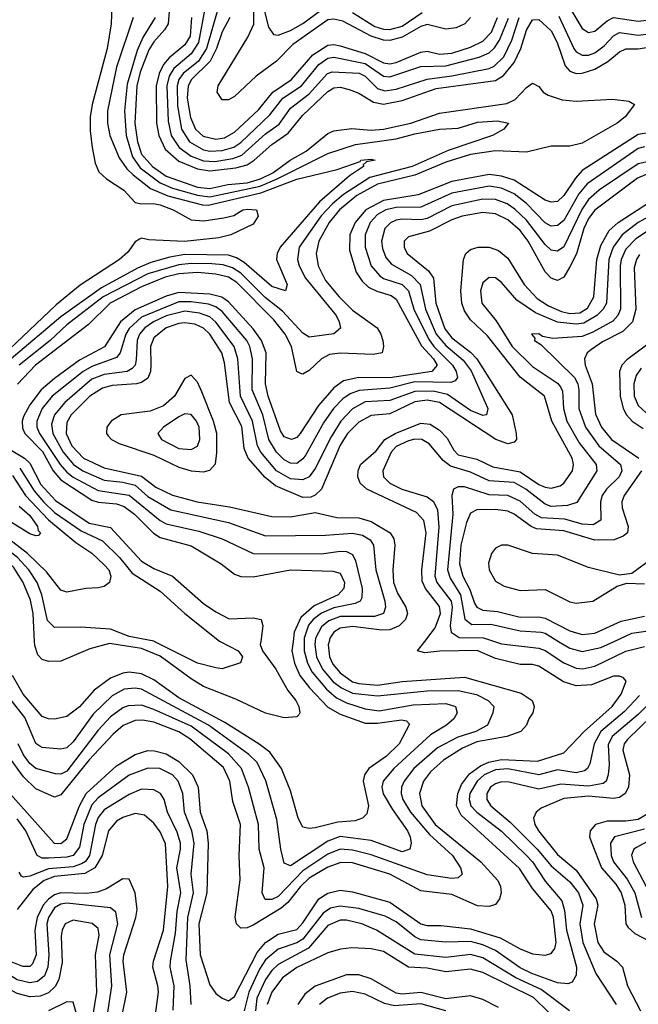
# Model space of a CAD drawing. Header units: inches. Extents: x 990535 to 1117859, y 769386 to 892122.
# Tile 141 of 256: x 1030218 to 1032210, y 848831 to 852003. Entities that reach past the tile are written whole.
import ezdxf

# ---------------------------------------------------------------- set-up
doc = ezdxf.new("R2010")
doc.units = ezdxf.units.IN
doc.header["$MEASUREMENT"] = 0
doc.layers.add('B0834', color=7, linetype='Continuous')
doc.layers.add('B0835', color=7, linetype='Continuous')

msp = doc.modelspace()

# ---------------------------------------------------------------- linework, layer by layer
at = {"layer": 'B0834', "color": 5}
for points, elevation in [([(1030170, 849528.3), (1030329.3, 849350), (1030350, 849349), (1030370, 849363.9), (1030410.9, 849470), (1030431.5, 849510), (1030530, 849598.7), (1030590, 849635.9), (1030630, 849648.6), (1030652.3, 849647.7), (1030690, 849637.5), (1030730, 849613.1), (1030774.2, 849570), (1030793, 849530), (1030798.7, 849450), (1030820.9, 849390), (1030825.2, 849350), (1030820.8, 849190), (1030794.5, 849090), (1030799.2, 848990), (1030830, 848893.6), (1030850, 848865.8), (1030870, 848849.9), (1030890, 848841.8), (1030910, 848855.3), (1030982.6, 848997.4), (1031010, 849029.9), (1031050, 849056.3), (1031110, 849071.8), (1031130, 849093.3), (1031181.5, 849170), (1031210, 849188.7), (1031250, 849198.8), (1031290, 849193), (1031410, 849160.2), (1031510, 849090), (1031530, 849084.7), (1031575.5, 849084.5), (1031670, 849073.6), (1031765.1, 849045.1), (1031830, 849009.5), (1031870, 848993.3), (1031910, 848988.8), (1031930, 848994.8), (1031941, 849010), (1031946.1, 849030), (1031936.7, 849110), (1031930, 849132.2), (1031870, 849203.7), (1031827.9, 849267.9), (1031639.8, 849439.8), (1031625.1, 849470), (1031628.9, 849510), (1031641.1, 849538.9), (1031667, 849573), (1031701.5, 849598.5), (1031729.1, 849610.9), (1031770, 849618.9), (1031886, 849614), (1031970, 849640.6), (1032035.5, 849710), (1032126.3, 849790), (1032155.5, 849830), (1032171.3, 849871.3), (1032162.9, 849882.9), (1032150, 849888.4), (1032130, 849888.3), (1032059.6, 849860.4), (1032010, 849856.4), (1031969.2, 849869.2), (1031890, 849919.8), (1031870, 849925.3), (1031830, 849925.9), (1031750, 849945.1), (1031690.9, 849970.9), (1031571.4, 849968.6), (1031522.9, 849962.9), (1031499, 849970), (1031522.2, 850000)], 2420), ([(1031214.1, 850000), (1031211.2, 849988.8), (1031215.8, 849950), (1031226.9, 849926.9), (1031250, 849898.5), (1031289.9, 849870.1), (1031310, 849863.9), (1031370, 849859.2), (1031450, 849870.6), (1031650, 849885), (1031833.4, 849833.4), (1031868.4, 849810), (1031874.7, 849790), (1031870.7, 849770), (1031857.3, 849750), (1031850.6, 849730), (1031832.3, 849710), (1031786.6, 849693.4), (1031690, 849676.2), (1031644, 849656), (1031583, 849617), (1031540.8, 849579.2), (1031518.1, 849550), (1031505.3, 849510), (1031512.6, 849470), (1031555.9, 849410), (1031703.3, 849290), (1031757.8, 849230), (1031766.3, 849210), (1031768.4, 849190), (1031762.7, 849170), (1031750, 849151.9), (1031730, 849145.3), (1031692.1, 849147.9), (1031610, 849184.2), (1031510, 849196.4), (1031410, 849249.7), (1031290, 849286.5), (1031252.2, 849287.8), (1031210, 849272.5), (1031150, 849236.6), (1031121.8, 849210), (1031081.6, 849158.4), (1031059.8, 849140.2), (1030970, 849085.3), (1030950, 849076.6), (1030930, 849075.9), (1030916.3, 849090), (1030911.4, 849111.4), (1030928.1, 849231.9), (1030924.9, 849310), (1030928.5, 849410), (1030904.1, 849484.1), (1030894.8, 849550), (1030873.7, 849593.7), (1030765.7, 849685.6), (1030730, 849708.7), (1030650, 849739.5), (1030613.8, 849746.2), (1030590, 849745.3), (1030551.1, 849728.9), (1030518.8, 849701.2), (1030441.6, 849618.4), (1030350, 849505.8), (1030330, 849497.7), (1030270, 849524.4), (1030230, 849563.6), (1030181.7, 849630)], 2380), ([(1031134.1, 850000), (1031133.6, 849970), (1031144.6, 849930), (1031160.3, 849900.3), (1031206, 849846), (1031238.6, 849818.6), (1031270, 849802.1), (1031330, 849782.3), (1031375.8, 849775.8), (1031484.6, 849795.4), (1031590, 849799.5), (1031621.7, 849790), (1031626.4, 849770), (1031615.7, 849750), (1031592.3, 849730), (1031541.1, 849698.9), (1031422.6, 849590), (1031388.5, 849550), (1031383.9, 849530), (1031388.8, 849508.8), (1031418.4, 849458.4), (1031467.2, 849390), (1031475.9, 849370), (1031478.6, 849350), (1031474.6, 849330), (1031450, 849321.4), (1031350, 849358.4), (1031250, 849371.4), (1031210, 849356.4), (1031090, 849277.1), (1031070, 849285.8), (1031059.4, 849330), (1031046.5, 849426.5), (1031010.2, 849550.2), (1030982.3, 849610), (1030956, 849636), (1030825.6, 849730), (1030610, 849845.8), (1030590, 849849.7), (1030554, 849846), (1030515.8, 849824.2), (1030454.4, 849765.6), (1030390, 849675.9), (1030370, 849657.3), (1030350, 849652.8), (1030290, 849658.2), (1030282.7, 849662.7), (1030270, 849671.1), (1030234.3, 849754.3), (1030190.3, 849810.3)], 2340), ([(1031098.2, 850000), (1031094.1, 849970), (1031102.5, 849930), (1031120.4, 849890), (1031150.8, 849850), (1031210, 849787.5), (1031250, 849765.6), (1031330, 849736.7), (1031370, 849736.2), (1031447.1, 849747.1), (1031463.9, 849743.9), (1031473, 849733), (1031440.1, 849670), (1031399.2, 849630), (1031342.8, 849590), (1031328.4, 849570), (1031323.8, 849550), (1031341.5, 849470), (1031335.6, 849444.4), (1031321.7, 849430), (1031298.1, 849421.9), (1031242.9, 849417.1), (1031170, 849399.1), (1031150, 849396.9), (1031130, 849401.5), (1031114.7, 849430), (1031090, 849518), (1031061, 849590), (1031023.2, 849643.2), (1030989.1, 849669.1), (1030878.1, 849738.1), (1030730, 849817.9), (1030650, 849876.6), (1030610, 849895.5), (1030570, 849900.4), (1030550, 849897.8), (1030510, 849881.9), (1030457.2, 849842.8), (1030410, 849788.6), (1030370, 849757.5), (1030330, 849749.4), (1030310, 849750.3), (1030290, 849758.2), (1030229.4, 849829.4), (1030194.1, 849890)], 2320), ([(1031169.4, 850000), (1031168.1, 849990), (1031173.7, 849950), (1031192.7, 849910), (1031227.6, 849870), (1031253.9, 849850), (1031290, 849833.5), (1031370, 849824.1), (1031530, 849840.9), (1031630, 849841.5), (1031688.7, 849828.7), (1031726.8, 849810), (1031744.7, 849790), (1031742.2, 849770), (1031724.1, 849730), (1031687.1, 849710), (1031628.5, 849691.5), (1031563.3, 849656.7), (1031487.8, 849590), (1031456.4, 849550), (1031448, 849530), (1031446.3, 849510), (1031451.4, 849490), (1031476.2, 849450), (1031538, 849378), (1031612.2, 849310), (1031638, 849270), (1031642.9, 849250), (1031630, 849238.6), (1031610, 849236.2), (1031530, 849247.6), (1031350, 849312), (1031290, 849327.3), (1031250, 849330.4), (1031210, 849314.2), (1031130, 849260.3), (1031050, 849177.5), (1031030, 849167.9), (1031008, 849168), (1030998.9, 849190), (1031005.2, 849270), (1030988.9, 849330), (1030987.2, 849410), (1030954.9, 849530), (1030932.6, 849590), (1030890, 849637.5), (1030770, 849726.5), (1030650, 849780.9), (1030610, 849794.3), (1030567.2, 849792.8), (1030550, 849786.2), (1030510, 849756.4), (1030470, 849714.2), (1030370, 849581.9), (1030350, 849571.8), (1030333, 849573), (1030270, 849589.9), (1030250, 849606.4), (1030230, 849634.3), (1030213, 849670)], 2360), ([(1030994.1, 850000), (1030992.7, 849990), (1031000, 849970), (1031042.5, 849910), (1031081.3, 849841.3), (1031106.9, 849810), (1031116.4, 849790), (1031119.8, 849770), (1031116.7, 849763.3), (1031110, 849756.4), (1031070, 849754), (1031010, 849769.2), (1030914.2, 849814.2), (1030810, 849854.9), (1030770, 849879), (1030670, 849952.2), (1030610, 849976.8), (1030507.2, 849992.8), (1030443.6, 849976.4), (1030350, 849936.7), (1030310, 849935.1), (1030290, 849941.6), (1030276.6, 849956.6), (1030266.2, 849986.2), (1030265.5, 850000)], 2280), ([(1030863.2, 850000), (1030921.3, 849970), (1030935.6, 849950), (1030928.7, 849931.3), (1030870, 849911.8), (1030850, 849914.7), (1030790, 849929.5), (1030651.1, 850000)], 2260), ([(1031746.7, 850000), (1031770, 849992.3), (1031890, 849977.7), (1031910, 849970.1), (1031970, 849930.4), (1032010, 849913.5), (1032031.9, 849911.9), (1032070, 849920.2), (1032170, 849968.6), (1032230, 849983.7)], 2440), ([(1031953.7, 850000), (1031990, 849978.2), (1032030, 849967.8), (1032090, 849980.3), (1032132.4, 850000)], 2460), ([(1032333.6, 849886.4), (1032210, 849764), (1032126.2, 849693.8), (1032113.6, 849666.4), (1032116.8, 849603.2), (1032113.7, 849570), (1032106.6, 849550), (1032097.5, 849542.5), (1032050, 849533.6), (1031960.5, 849539.5), (1031890, 849524.1), (1031794.1, 849545.9), (1031770, 849547), (1031750, 849540.8), (1031734.5, 849530), (1031721.9, 849510), (1031721.9, 849490), (1031735.4, 849470), (1031797.7, 849417.7), (1031884.7, 849330), (1031930, 849276.7), (1031990, 849225.3), (1032017.5, 849190), (1032031.6, 849150), (1032022.2, 849090), (1032032.1, 849030), (1032073.3, 848930), (1032138.9, 848830)], 2460), ([(1032370, 849873.2), (1032175.9, 849684.1), (1032165.2, 849670), (1032160.4, 849650), (1032182.1, 849570), (1032178.6, 849530), (1032168, 849510), (1032150, 849497.4), (1032130, 849493.7), (1032050, 849500.8), (1031970, 849493.7), (1031897, 849463), (1031881, 849450), (1031873.1, 849430), (1031876.7, 849410), (1031888.4, 849390), (1031950, 849313.1), (1032010, 849262.6), (1032075.1, 849170), (1032079.6, 849150), (1032068, 849090), (1032080, 849030), (1032099.7, 848999.7), (1032141.4, 848970), (1032159.2, 848950), (1032175.5, 848890), (1032217.5, 848810)], 2480), ([(1032214, 849826), (1032165.8, 849774.2), (1032089.3, 849710), (1032068.5, 849670), (1032054.4, 849605.6), (1032046.9, 849590), (1032037.5, 849582.5), (1032010, 849576.2), (1031950, 849585.7), (1031890, 849570.2), (1031790, 849588.8), (1031750, 849586.4), (1031714.1, 849570), (1031691.1, 849550), (1031667.6, 849510), (1031665.4, 849490), (1031671.1, 849470), (1031689.8, 849449.8), (1031770, 849388.6), (1031850.1, 849310), (1031869.5, 849289.5), (1031910, 849227.3), (1031963.8, 849163.8), (1031972.6, 849132.6), (1031978.9, 849070), (1032011.2, 848950), (1032010, 848924.5), (1031997.8, 848902.2), (1031983.7, 848896.3), (1031950, 848899.4), (1031867.5, 848930), (1031830, 848948.1), (1031750, 849004), (1031710, 849022.7), (1031670, 849033.3), (1031590, 849030.5), (1031510, 849038.2), (1031490, 849048.4), (1031430, 849096), (1031394.8, 849114.8), (1031310, 849139.1), (1031250, 849147.3), (1031219.3, 849140.7), (1031195.4, 849124.6), (1031130, 849040.1), (1031110, 849028.4), (1031050, 849008), (1031010, 848974.3), (1030990, 848943.4), (1030955.4, 848870), (1030941.3, 848810)], 2440), ([(1030769.9, 848830), (1030766.6, 848890), (1030754.4, 848974.4), (1030759.1, 849110), (1030777.3, 849190), (1030769.7, 849250), (1030779.8, 849350), (1030772.1, 849390), (1030748.6, 849450), (1030743, 849510), (1030728.1, 849550), (1030709.9, 849570), (1030669.4, 849590.6), (1030630, 849591.1), (1030570, 849569.3), (1030470, 849495.7), (1030450, 849473.5), (1030423.9, 849410), (1030410, 849336.5), (1030390, 849310.5), (1030370, 849304.5), (1030310, 849301.4), (1030290, 849301.9), (1030273.6, 849310), (1030237.9, 849390), (1030210, 849428.7)], 2440), ([(1030712.2, 848812.2), (1030715.7, 848890), (1030702.7, 848950), (1030703, 848970), (1030720, 849060), (1030725.3, 849130), (1030736.7, 849190), (1030724.1, 849270), (1030736.2, 849330), (1030735.8, 849350), (1030725.4, 849385.4), (1030693.7, 849450), (1030682.6, 849490), (1030671.4, 849510), (1030650, 849522), (1030610, 849523.3), (1030570, 849506.4), (1030490, 849457.3), (1030470, 849432), (1030461.8, 849410), (1030442.6, 849310), (1030429.2, 849290.8), (1030417, 849283), (1030390, 849274), (1030310, 849267.3), (1030250, 849243.8), (1030230, 849240.7), (1030224, 849244), (1030216.1, 849256.1)], 2460), ([(1032284.6, 849470), (1032210, 849426.3), (1032170, 849420.6), (1032110, 849420.6), (1032072.3, 849410), (1032055.2, 849390), (1032053.5, 849370), (1032060.4, 849350), (1032092, 849270), (1032137.6, 849217.6), (1032155.3, 849190), (1032166.9, 849150), (1032170.3, 849090.3), (1032177.6, 849077.6), (1032199.1, 849059.1), (1032254.8, 849030)], 2520), ([(1030654.3, 848790), (1030664.4, 848870), (1030663.2, 848890), (1030647.1, 848950), (1030648.3, 848970), (1030680.8, 849070), (1030695.2, 849210), (1030687.2, 849347.2), (1030670, 849386), (1030650, 849414.2), (1030619.5, 849439.5), (1030590, 849445.2), (1030550, 849432.9), (1030530, 849421.1), (1030504.3, 849390), (1030483.7, 849310), (1030460.1, 849270), (1030427.6, 849252.4), (1030330, 849242.6), (1030296.1, 849230), (1030259.8, 849200.2), (1030210, 849135.6)], 2480), ([(1032230, 849394.6), (1032133.6, 849370), (1032121.2, 849350), (1032123, 849310), (1032130.6, 849290), (1032174.1, 849234.1), (1032199.5, 849190), (1032220.8, 849110)], 2540), ([(1032320.6, 849399.4), (1032204.1, 849335.9), (1032195.5, 849330), (1032188.7, 849311.3), (1032193.6, 849290), (1032235.6, 849210)], 2560), ([(1030546.2, 848790), (1030562.5, 848870), (1030551.3, 848970), (1030553.7, 848990), (1030592.2, 849110), (1030596, 849136), (1030589.9, 849189.9), (1030570, 849233.5), (1030550, 849234.5), (1030497.7, 849202.3), (1030468.6, 849191.4), (1030432.1, 849187.9), (1030350, 849190.1), (1030330, 849183.4), (1030310, 849169.7), (1030293.6, 849150), (1030274.2, 849110), (1030267, 849070), (1030270.7, 848990), (1030259, 848961), (1030250, 848952), (1030228, 848952), (1030190, 848967.9)], 2520), ([(1030499.8, 848790), (1030514.7, 848890), (1030508, 848990), (1030533.6, 849090), (1030527, 849127), (1030510, 849141.5), (1030370, 849157), (1030350, 849153.8), (1030330, 849141), (1030310, 849110), (1030305.2, 849090), (1030311.2, 848990), (1030308.3, 848950), (1030297.3, 848922.7), (1030275.5, 848904.5), (1030250, 848899.4), (1030210, 848909.1), (1030144, 848950), (1030107.5, 848987.5), (1030035.7, 849095.7), (1030000, 849136.9)], 2540), ([(1030453.6, 848790), (1030465.7, 848870), (1030461.5, 848990), (1030473.2, 849053.2), (1030470, 849074.5), (1030451.5, 849091.5), (1030390, 849101.5), (1030363.9, 849090), (1030354.4, 849070), (1030351.4, 849050), (1030354.6, 848965.4), (1030344.2, 848910), (1030331.6, 848888.4), (1030310, 848867.6), (1030283.3, 848856.7), (1030250, 848854.3), (1030210, 848865.9), (1030167.9, 848887.9), (1030131.2, 848911.2), (1030098.8, 848938.8), (1030071, 848970), (1030033.3, 849030), (1030000, 849069.6)], 2560), ([(1031989.1, 848810), (1031897.9, 848877.9), (1031816.2, 848916.2), (1031710, 848980.4), (1031670, 848991.3), (1031590, 848981.8), (1031490, 848992.4), (1031366.8, 849070), (1031319.8, 849090), (1031270, 849101.8), (1031250, 849101.7), (1031210, 849084.9), (1031148.3, 849011.7), (1031050, 848958.4), (1031030, 848939.3), (1031010, 848910.3), (1030981.8, 848850), (1030977.1, 848810)], 2460), ([(1031923.2, 848803.2), (1031872.5, 848852.5), (1031710, 848932.6), (1031670, 848944.2), (1031590, 848935.7), (1031530, 848946.7), (1031470.4, 848950.4), (1031390, 849000.3), (1031350, 849009.1), (1031287.1, 849012.9), (1031251.3, 849008.7), (1031210, 848996.7), (1031110, 848949.5), (1031064.5, 848915.5), (1031030, 848870), (1031014.6, 848830)], 2480), ([(1031760.3, 848820.3), (1031710, 848846.5), (1031670, 848857.8), (1031590, 848848.2), (1031510, 848868.7), (1031450, 848863.1), (1031430, 848866.9), (1031350, 848913), (1031310, 848925.7), (1031270, 848925.5), (1031170, 848888.6), (1031136.4, 848863.6), (1031113.9, 848830)], 2520), ([(1031590, 848809.4), (1031510, 848832.3), (1031425.4, 848825.4), (1031393.1, 848833.1), (1031330, 848862.8), (1031290, 848872.3), (1031250, 848866.4), (1031209, 848850), (1031183.9, 848830)], 2540), ([(1030414.3, 848750), (1030390, 848837.6), (1030370, 848838.4), (1030310, 848809.7)], 2580)]:
    msp.add_lwpolyline(points, dxfattribs=dict(at, elevation=elevation))
at = {"layer": 'B0835', "color": 5}
for points, elevation in [([(1030834.4, 852150), (1030794.1, 851930), (1030770, 851893.2), (1030713.8, 851846.2), (1030699.2, 851820.8), (1030691.7, 851790), (1030695.8, 851675.8), (1030705.5, 851630), (1030731, 851591), (1030770, 851563.5), (1030810, 851548.7), (1030846.3, 851546.3), (1030904.6, 851555.4), (1030933.7, 851566.3), (1031010, 851635.2), (1031053, 851667), (1031090, 851717.6), (1031150, 851764), (1031209, 851830), (1031224.4, 851835.6), (1031311.2, 851831.2), (1031330, 851821.3), (1031370, 851781.6), (1031393.6, 851773.6), (1031430, 851779.1), (1031530, 851811.9), (1031610, 851821.9), (1031730, 851846), (1031746.5, 851853.5), (1031776.7, 851883.3), (1031803.3, 851936.7), (1031826.1, 852010)], 2340), ([(1030991.3, 852090), (1031019.4, 851979.4), (1031035.4, 851955.4), (1031050, 851952.9), (1031090, 851967.9), (1031130, 851990.8), (1031187.1, 852032.9)], 2440), ([(1030702.5, 852070), (1030695.5, 851990), (1030684.6, 851970), (1030650, 851932.3), (1030633.5, 851906.5), (1030605.7, 851834.3), (1030594.9, 851790), (1030588.7, 851670), (1030596.8, 851610), (1030610, 851570.1), (1030645.2, 851530), (1030690, 851498.5), (1030790, 851463.7), (1030830, 851459.6), (1030888.3, 851471.7), (1030950, 851477.1), (1030993.8, 851490), (1031032.8, 851510), (1031089.2, 851550.8), (1031140.9, 851579.1), (1031210, 851636.5), (1031230, 851645.4), (1031287.3, 851652.7), (1031350, 851647.5), (1031390, 851650.8), (1031477.7, 851670), (1031570, 851701.8), (1031786.6, 851733.4), (1031813.7, 851746.3), (1031850, 851784.2), (1031870, 851798.1), (1031890, 851787.5), (1031904.2, 851770), (1031920, 851760), (1031965.3, 851745.3), (1032010, 851740.4), (1032127, 851747), (1032180.3, 851740.3), (1032198.4, 851730), (1032167.8, 851690), (1032142, 851670), (1032030, 851605.8), (1031990, 851595.8), (1031930, 851595.2), (1031850, 851575.8), (1031750, 851580.3), (1031670, 851568.4), (1031590, 851543.9), (1031490, 851502), (1031370, 851473.1), (1031303.2, 851436.8), (1031247.7, 851390), (1031215, 851350), (1031181.5, 851290), (1031172.3, 851250), (1031178.9, 851210), (1031203, 851163), (1031246.3, 851110), (1031290, 851067.3), (1031369, 851010), (1031381.5, 850990), (1031387.3, 850970), (1031390.1, 850950), (1031385.4, 850930), (1031356, 850924), (1031250, 850928.9), (1031215.6, 850924.4), (1031190, 850910), (1031150, 850873.1), (1031130, 850861.5), (1031123.1, 850863.1), (1031109.9, 850869.9), (1031092.9, 850950), (1031072.4, 850990), (1031036, 851036), (1030916.8, 851156.8), (1030890, 851173.4), (1030850, 851183.2), (1030790, 851188.1), (1030730, 851184.3), (1030686.8, 851173.2), (1030610, 851142.5), (1030509, 851090), (1030439.5, 851020.5), (1030268.8, 850890), (1030210.9, 850829.1)], 2280), ([(1030514.5, 852050), (1030512.8, 851990), (1030499.8, 851910), (1030451, 851730), (1030444.8, 851690), (1030444.8, 851644.8), (1030451.4, 851591.4), (1030461.2, 851541.2), (1030473, 851513), (1030497.2, 851490), (1030553.6, 851453.6), (1030590, 851414.5), (1030610, 851409.4), (1030649, 851411), (1030670, 851406.5), (1030712.5, 851390), (1030770, 851358.5), (1030810, 851355.5), (1030875.4, 851364.6), (1030907.4, 851372.6), (1030937, 851390), (1030952.3, 851392.3), (1030980.5, 851390), (1030986.4, 851370), (1030970, 851344.2), (1030897.3, 851310), (1030859.7, 851300.3), (1030748.6, 851288.6), (1030633.7, 851293.7), (1030610, 851299.1), (1030604.1, 851295.9), (1030590, 851286.9), (1030566, 851254), (1030538.7, 851230), (1030412, 851148), (1030335.4, 851084.6), (1030119.7, 850880.3)], 2220), ([(1030853.9, 852030), (1030819.4, 851910), (1030793.4, 851870), (1030743.9, 851830), (1030730.8, 851810), (1030725.4, 851790), (1030725.9, 851725.9), (1030739.1, 851650), (1030764.5, 851610), (1030810, 851583.5), (1030830, 851579.5), (1030870, 851581.2), (1030907.1, 851592.9), (1030930, 851607.7), (1031023.9, 851696.1), (1031064.9, 851750), (1031125.9, 851790), (1031181.5, 851858.5), (1031210, 851879.5), (1031230, 851882.4), (1031330, 851861.8), (1031390, 851820.7), (1031410, 851818.7), (1031510, 851852.2), (1031590, 851854.3), (1031697.4, 851882.6), (1031730, 851896.3), (1031747.3, 851912.7), (1031762.8, 851937.2), (1031792.2, 852007.8)], 2360), ([(1031670.2, 852010), (1031651.7, 851990), (1031623.2, 851976.8), (1031590, 851972.4), (1031530, 851988), (1031510, 851981.3), (1031450, 851946.5), (1031410, 851935.7), (1031390, 851937), (1031350, 851950.4), (1031258.6, 851998.6), (1031230, 852004.7), (1031210, 852002.5), (1031097.2, 851922.8), (1031044.9, 851870), (1030979.3, 851820.7), (1030910, 851755.9), (1030890, 851745.3), (1030870, 851745.4), (1030853.4, 851770), (1030856.6, 851790), (1030952.9, 851947.1), (1030971.5, 851988.6), (1030971.9, 852030)], 2420), ([(1031290, 852026.1), (1031361.7, 851981.7), (1031390, 851972.5), (1031410, 851971.5), (1031450, 851982.7), (1031513.7, 852026.3)], 2440), ([(1031990, 852041), (1032030, 851974.7), (1032050, 851962.3), (1032070, 851965.8), (1032110, 851999.5), (1032130, 852010), (1032210, 851997.9), (1032310, 852010.3)], 2360), ([(1030583.2, 852010), (1030529.2, 851850), (1030500.4, 851710), (1030500.8, 851670), (1030508.2, 851630), (1030538.5, 851558.5), (1030563.1, 851523.1), (1030583.2, 851503.2), (1030639.3, 851459.3), (1030695.4, 851435.4), (1030806.2, 851406.2), (1030825.3, 851405.3), (1030994.9, 851445.1), (1031110, 851489.4), (1031239.8, 851520.2), (1031314.3, 851545.7), (1031316.2, 851550), (1031350, 851553.3), (1031362.4, 851550), (1031335.3, 851544.7), (1031324.4, 851535.6), (1031325.4, 851530), (1031280.3, 851499.7), (1031183.5, 851416.5), (1031056.8, 851270), (1031047.5, 851250), (1031045.3, 851230), (1031079.3, 851150), (1031073.7, 851130), (1031030, 851143.4), (1030940.5, 851220.5), (1030915.6, 851235.6), (1030890, 851244.1), (1030750, 851246.5), (1030701.7, 851238.3), (1030639.7, 851220.3), (1030597.6, 851202.4), (1030481.1, 851138.9), (1030350, 851045.8), (1030189.8, 850910)], 2240), ([(1030654.3, 852010), (1030614.6, 851945.4), (1030596.2, 851903.8), (1030564.4, 851795.6), (1030555.8, 851710), (1030561.1, 851630), (1030580.9, 851560.9), (1030606, 851526), (1030670, 851477.6), (1030710, 851460.7), (1030790, 851437.3), (1030830, 851432.8), (1030992.8, 851467.2), (1031047.1, 851490), (1031210, 851572.3), (1031299.2, 851600.8), (1031430, 851619), (1031490, 851635.9), (1031569.7, 851650), (1031630, 851653.9), (1031692.5, 851672.5), (1031756.9, 851676.9), (1031792.4, 851670), (1031777.6, 851650), (1031740.2, 851630), (1031597.9, 851582.1), (1031481.7, 851530), (1031345.8, 851494.2), (1031260.6, 851439.4), (1031224.9, 851410), (1031188.8, 851371.2), (1031118.4, 851270), (1031112.3, 851230), (1031117.5, 851210), (1031137.9, 851170), (1031237.3, 851050), (1031247.2, 851030), (1031250.6, 851009.4), (1031230, 850990.6), (1031150, 850980.5), (1031130, 850992.6), (1031064.4, 851064.4), (1031007.9, 851107.9), (1030930, 851186.4), (1030903.4, 851203.4), (1030873.2, 851213.2), (1030836.7, 851216.7), (1030770, 851218.1), (1030730, 851213.8), (1030630, 851184.3), (1030486.7, 851110), (1030370, 851020), (1030315.5, 850970), (1030215.9, 850890)], 2260), ([(1030771.3, 852010), (1030766.8, 851950), (1030750, 851922.2), (1030699.3, 851880.7), (1030681, 851859), (1030666.5, 851830), (1030657.4, 851790), (1030658.9, 851670), (1030665.4, 851630), (1030685.8, 851585.8), (1030730, 851547.6), (1030790, 851522.3), (1030830, 851515.8), (1030914.3, 851525.7), (1030950, 851535.5), (1030973.1, 851550), (1031030, 851601.3), (1031082.4, 851637.6), (1031130, 851695.6), (1031210, 851771.6), (1031230, 851784), (1031250, 851786), (1031278.7, 851778.7), (1031310, 851765.9), (1031357.2, 851737.2), (1031390, 851730.7), (1031450, 851743), (1031558.7, 851781.3), (1031750, 851806.8), (1031776.4, 851823.6), (1031810, 851865.7), (1031832, 851910), (1031850.2, 851969.8), (1031870, 852002.4), (1031890, 852004.3), (1031930, 851967.7), (1031948.8, 851930), (1031975, 851855), (1031990, 851837.8), (1032010, 851829.8), (1032030, 851830.6), (1032070, 851843.4), (1032111.8, 851868.2), (1032150, 851900.1), (1032170, 851909.5), (1032210, 851909.6), (1032270, 851919.2)], 2320), ([(1030894.7, 852010), (1030870, 851963.9), (1030851.3, 851910), (1030831.7, 851870), (1030771, 851810), (1030760.8, 851790), (1030757.1, 851750), (1030767.9, 851687.9), (1030784.5, 851650), (1030808.2, 851628.2), (1030850, 851617.7), (1030877, 851623), (1030910, 851640.4), (1030987, 851713), (1031033, 851770), (1031093.7, 851810), (1031161.9, 851890), (1031210, 851921.1), (1031230, 851923.4), (1031250, 851919.3), (1031330, 851894.4), (1031390, 851864.3), (1031410, 851861.2), (1031430, 851864.7), (1031510, 851898), (1031530, 851901.8), (1031570, 851892.4), (1031610, 851895.3), (1031670, 851914.5), (1031710, 851933.6), (1031737.2, 851962.8), (1031756.9, 852010)], 2380), ([(1031954.5, 852014.5), (1032002.9, 851910), (1032010, 851899.4), (1032030, 851888.5), (1032050, 851888.6), (1032070, 851896.8), (1032100.7, 851919.3), (1032130, 851951.4), (1032150, 851961.8), (1032210, 851953.7), (1032270, 851961.2)], 2340), ([(1032250, 851639.6), (1032210, 851633.4), (1032030, 851516.8), (1032007.6, 851492.4), (1031970, 851436.3), (1031950, 851417.6), (1031930, 851414.7), (1031910, 851421.7), (1031810, 851486), (1031770, 851498.8), (1031730, 851504.5), (1031610, 851481.5), (1031501.6, 851438.4), (1031390, 851420.3), (1031333.2, 851390), (1031298.8, 851350), (1031281.4, 851310), (1031280, 851260), (1031301.7, 851190), (1031320.9, 851160.9), (1031341.7, 851141.7), (1031368.3, 851128.3), (1031414.5, 851114.5), (1031430, 851102.9), (1031512.2, 850952.2), (1031551, 850910), (1031562.6, 850890), (1031544.9, 850870), (1031410, 850849), (1031310, 850850), (1031260.3, 850839.7), (1031230, 850816.5), (1031180.4, 850759.6), (1031121.3, 850670), (1031110, 850657.3), (1031093.4, 850650), (1031070, 850659.1), (1031058.3, 850678.3), (1031017.9, 850790), (1031010, 850830), (1031012, 850930), (1030996.8, 850970), (1030970, 851007.2), (1030890, 851094.5), (1030868.7, 851108.7), (1030830, 851119.1), (1030730, 851124.6), (1030690, 851112), (1030590, 851068.1), (1030542.1, 851030), (1030490.5, 850949.5), (1030410, 850905.9), (1030330, 850846.6), (1030287.1, 850810), (1030250, 850762.7), (1030230, 850724.9), (1030225.5, 850710), (1030226.8, 850686.8), (1030234.1, 850670), (1030291.7, 850611.7), (1030325.5, 850550), (1030350, 850520.4), (1030450, 850455.2), (1030470, 850448.7), (1030530, 850443.2), (1030554.2, 850434.2), (1030587.8, 850410), (1030648.6, 850348.5), (1030670, 850334.2), (1030770, 850308.2), (1030866.4, 850250), (1030910, 850217.1), (1030930, 850208.8), (1030970, 850207.7), (1031090, 850230.1), (1031226, 850226), (1031250, 850219.3), (1031263.7, 850190), (1031261.7, 850170), (1031243.5, 850150), (1031165.8, 850114.2), (1031123.5, 850076.5), (1031102.3, 850030), (1031098.2, 850000)], 2320), ([(1032230, 851593.5), (1032210, 851587.9), (1032045.3, 851474.7), (1032018.3, 851441.7), (1031970, 851355.7), (1031950, 851339.9), (1031930, 851338.3), (1031910, 851348.6), (1031850.5, 851410.5), (1031810, 851442.4), (1031770, 851460), (1031730, 851466.4), (1031610, 851443.8), (1031510, 851399.6), (1031430, 851398.2), (1031397.3, 851390), (1031370, 851375), (1031346.7, 851350), (1031330.9, 851310), (1031330.8, 851270), (1031349.8, 851210), (1031377.6, 851177.6), (1031390, 851169.5), (1031450, 851150.3), (1031469.8, 851130), (1031487.1, 851070), (1031534.5, 850974.5), (1031552.2, 850950), (1031612, 850890), (1031624, 850870), (1031627.8, 850850), (1031620.2, 850839.8), (1031606, 850834), (1031490, 850835.9), (1031410, 850816.4), (1031311.1, 850808.9), (1031282.1, 850797.9), (1031258.9, 850781.1), (1031229, 850750), (1031196.3, 850703.7), (1031138.9, 850601.1), (1031130, 850588.3), (1031110, 850573.6), (1031090, 850573.7), (1031070, 850584.9), (1031044.8, 850610), (1031020.4, 850650), (1031000.9, 850730), (1030966.5, 850810), (1030967.8, 850910), (1030959.5, 850950), (1030949.7, 850970), (1030870, 851063), (1030850, 851077.6), (1030826.1, 851086.1), (1030770, 851094.4), (1030730, 851094.4), (1030610, 851044.2), (1030570, 851007.8), (1030559.4, 850990), (1030541.8, 850930), (1030530, 850914.7), (1030450, 850886), (1030421.9, 850870), (1030322.3, 850790), (1030289.6, 850750), (1030273.2, 850710), (1030273.3, 850690), (1030281.6, 850670), (1030347.9, 850570), (1030370, 850544.8), (1030390, 850529.1), (1030470, 850486.6), (1030570, 850470.9), (1030670, 850389.2), (1030690, 850378.5), (1030794.8, 850354.8), (1030870, 850330.4), (1030970, 850282.9), (1031190, 850282.6), (1031250.4, 850290.4), (1031270, 850289.3), (1031290, 850279.6), (1031299.2, 850259.2), (1031320.7, 850170), (1031319.5, 850140.5), (1031314.6, 850130), (1031298.4, 850121.6), (1031230, 850107.8), (1031190, 850090.6), (1031162.7, 850070), (1031147.9, 850052.1), (1031134.2, 850010), (1031134.1, 850000)], 2340), ([(1032250, 851547.1), (1032210, 851538.6), (1032085.5, 851454.5), (1032050, 851423.3), (1032028.1, 851391.9), (1031970, 851271.5), (1031950, 851257), (1031930, 851260.1), (1031910, 851279.3), (1031850, 851357.1), (1031812.8, 851392.8), (1031787.6, 851410), (1031750, 851424.1), (1031710, 851424.8), (1031610, 851403.4), (1031530, 851362.1), (1031510, 851358), (1031450, 851360.7), (1031430, 851357), (1031411.8, 851348.2), (1031394.1, 851330), (1031383.4, 851290), (1031386.2, 851266.2), (1031397.3, 851237.3), (1031415.4, 851215.4), (1031479.3, 851179.3), (1031508.1, 851150), (1031525.1, 851070), (1031559, 850990), (1031590, 850952.9), (1031645.9, 850905.9), (1031672.2, 850872.2), (1031725.2, 850750), (1031721.1, 850730), (1031710, 850727.9), (1031670, 850743.4), (1031595.3, 850795.3), (1031550, 850806), (1031490, 850805.2), (1031410, 850776.3), (1031330, 850771.8), (1031290.2, 850749.8), (1031252.4, 850710), (1031220.5, 850659.5), (1031170, 850557.4), (1031150, 850530.3), (1031130, 850520.6), (1031090, 850524), (1031045, 850550), (1030994.3, 850610), (1030983.9, 850630), (1030967.9, 850710), (1030929, 850790), (1030920.1, 850910), (1030908.7, 850950), (1030850, 851028.4), (1030830, 851045.2), (1030797.4, 851057.4), (1030750, 851064.2), (1030690, 851048.9), (1030648.8, 851030), (1030620.7, 851010), (1030603.9, 850990), (1030595.6, 850970), (1030592.8, 850907.2), (1030589.7, 850890), (1030580.4, 850879.6), (1030563.9, 850870), (1030490, 850860.1), (1030450, 850844.7), (1030362.7, 850770), (1030329.5, 850730), (1030320.2, 850699.8), (1030324.4, 850670), (1030358.1, 850610), (1030391.4, 850570), (1030420.6, 850550), (1030490, 850519.4), (1030550, 850512.6), (1030590, 850502.8), (1030630, 850467.2), (1030704.3, 850424.3), (1030890, 850382.6), (1031010, 850340.2), (1031202.4, 850342.4), (1031290, 850348.7), (1031322.3, 850342.3), (1031346.9, 850326.9), (1031357.4, 850310), (1031364.5, 850230), (1031393.6, 850130), (1031395.9, 850110), (1031389.7, 850090.3), (1031360.3, 850079.7), (1031250, 850080.5), (1031213.4, 850066.6), (1031190, 850046.6), (1031170.7, 850010), (1031169.4, 850000)], 2360), ([(1032235.2, 851504.8), (1032207.8, 851492.2), (1032070, 851388.9), (1032050, 851362.5), (1032034.6, 851330), (1032011.1, 851248.9), (1031990, 851206.4), (1031970, 851173.1), (1031950, 851163.3), (1031930, 851170.3), (1031910, 851190.3), (1031856, 851290), (1031830, 851324.4), (1031790, 851358.5), (1031750, 851377.9), (1031710, 851381.8), (1031642.7, 851370), (1031610, 851358.8), (1031538.2, 851321.8), (1031470, 851303), (1031456.6, 851290), (1031456, 851270), (1031466.1, 851250), (1031534.4, 851194.4), (1031550.8, 851170.8), (1031557.8, 851090), (1031586.6, 851006.6), (1031610, 850977.7), (1031670, 850932.1), (1031690.7, 850910.7), (1031803.8, 850730), (1031816.9, 850670), (1031817.9, 850650), (1031810, 850641.6), (1031790, 850636.1), (1031751, 850650), (1031570.2, 850770.2), (1031530, 850777), (1031490, 850771.8), (1031410, 850733.6), (1031350, 850727.8), (1031310, 850706.8), (1031274, 850670), (1031250, 850632.7), (1031190, 850490.9), (1031170, 850471.6), (1031155.7, 850464.3), (1031130, 850463.7), (1031041.3, 850501.3), (1031008.5, 850528.5), (1030954, 850590), (1030941.3, 850621.3), (1030932.8, 850692.8), (1030894, 850770), (1030877.2, 850897.2), (1030868.7, 850930), (1030830, 850989.6), (1030810, 851009.4), (1030781.8, 851021.8), (1030750, 851026.8), (1030730, 851024.6), (1030690, 851010.8), (1030650, 850978.3), (1030638.8, 850950), (1030640.5, 850890), (1030638.6, 850870), (1030630, 850848.1), (1030610, 850834), (1030594.4, 850830), (1030515.2, 850824.8), (1030484.1, 850815.9), (1030443.8, 850790), (1030383.9, 850730), (1030370, 850705), (1030367.6, 850670), (1030385.9, 850630), (1030422.8, 850590), (1030490, 850558.7), (1030610, 850531.9), (1030656.5, 850496.5), (1030710, 850471), (1030789.3, 850449.3), (1030893.1, 850433.1), (1031030, 850401.9), (1031090, 850401.8), (1031170, 850414.8), (1031239.3, 850399.3), (1031310, 850397.9), (1031350, 850386.3), (1031411.5, 850350), (1031422.6, 850330), (1031425.9, 850310), (1031419.5, 850230), (1031422, 850190), (1031435.2, 850155.2), (1031461.9, 850110), (1031466.5, 850090), (1031460.2, 850070), (1031439.9, 850050), (1031410, 850037.6), (1031384, 850036), (1031290, 850048), (1031250, 850042.6), (1031230, 850030), (1031216.7, 850010), (1031214.1, 850000)], 2380), ([(1031522.2, 850000), (1031556.1, 850043.9), (1031573.1, 850090), (1031570, 850112.3), (1031525, 850170), (1031514.2, 850194.2), (1031513, 850230), (1031527.1, 850350), (1031519.8, 850390), (1031495.7, 850415.7), (1031335.9, 850490), (1031314.2, 850510), (1031307.2, 850530), (1031307.9, 850550), (1031315.4, 850570), (1031365.9, 850614.1), (1031393.8, 850650), (1031427.5, 850670), (1031510, 850703.4), (1031539.6, 850699.6), (1031570, 850680.7), (1031594.6, 850654.6), (1031615.8, 850615.8), (1031630, 850601.4), (1031690, 850586.6), (1031741.9, 850561.9), (1031830, 850545.8), (1031890, 850505.4), (1031910, 850496.7), (1031930, 850493.2), (1031958.5, 850501.5), (1031970.6, 850510), (1031998.4, 850550), (1032001.9, 850570), (1031996.8, 850590), (1031932, 850710), (1031908.4, 850790), (1031830, 850851.1), (1031724.9, 850984.9), (1031670, 851035.6), (1031650, 851064.8), (1031642.3, 851090), (1031639.1, 851130), (1031647.7, 851230), (1031654.8, 851250), (1031670, 851262.7), (1031694.8, 851270), (1031730, 851269.9), (1031759.6, 851259.6), (1031790, 851235.1), (1031843, 851150), (1031884.5, 851104.5), (1031921.2, 851081.2), (1031962.6, 851062.6), (1031990, 851056.4), (1032021.7, 851058.3), (1032046.7, 851073.3), (1032066.8, 851110), (1032076.6, 851230), (1032090, 851275.9), (1032116.5, 851323.5), (1032145.7, 851350), (1032250, 851417.7)], 2420), ([(1032274.8, 851385.2), (1032210, 851349.3), (1032158.6, 851310), (1032129.6, 851270), (1032115.4, 851230), (1032108.1, 851090), (1032096.8, 851070), (1032076.3, 851050), (1032034.6, 851025.4), (1032010, 851022), (1031950, 851028.9), (1031879, 851059), (1031819.1, 851099.1), (1031770, 851155.9), (1031750, 851171.1), (1031730, 851172.5), (1031710, 851154.8), (1031701.9, 851130), (1031706.3, 851090), (1031752.6, 851032.6), (1031803.5, 850950), (1031870, 850886.1), (1031950, 850832.4), (1031959.9, 850819.9), (1031966.4, 850806.4), (1031969.3, 850750), (1031980.5, 850710), (1032019.6, 850639.6), (1032074.5, 850570), (1032076.2, 850550), (1032012.7, 850447.3), (1031982, 850438), (1031930, 850434.8), (1031910, 850442.3), (1031847.9, 850490), (1031810, 850511.4), (1031730, 850517.8), (1031670, 850545), (1031605, 850565), (1031582.3, 850582.3), (1031536.4, 850636.4), (1031513.3, 850650), (1031490, 850651.2), (1031470, 850646.4), (1031430, 850628.2), (1031414.8, 850610), (1031387.2, 850550), (1031389.6, 850530), (1031409.6, 850510), (1031448.2, 850490), (1031530, 850465.3), (1031550.5, 850450.5), (1031564, 850424), (1031567.9, 850367.9), (1031554.8, 850210), (1031561.6, 850190), (1031607.5, 850130), (1031610.9, 850110), (1031603.9, 850050), (1031607, 850030), (1031632.8, 850012.8), (1031711.6, 850011.6), (1031746.7, 850000)], 2440), ([(1032253.2, 851330), (1032202.7, 851297.3), (1032170, 851263.3), (1032154.8, 851230), (1032151.7, 851210), (1032153.1, 851070), (1032144.8, 851050), (1032127.8, 851032.2), (1032064.2, 850995.8), (1032030, 850982.7), (1031935.5, 850975.5), (1031901.9, 850981.9), (1031889.5, 850990.5), (1031866, 850990), (1031876.5, 850976.5), (1031876, 850970), (1031896.6, 850956.6), (1032004.9, 850850), (1032015.2, 850830), (1032018.7, 850810), (1032018.8, 850750), (1032039.8, 850690), (1032083.6, 850630), (1032152.8, 850570), (1032157.6, 850550), (1032148.9, 850530), (1032108, 850490), (1032093.8, 850470), (1032089, 850450), (1032089.6, 850390.4), (1032064.5, 850375.5), (1032030, 850377.7), (1031973.5, 850393.5), (1031898.6, 850398.6), (1031877.5, 850410), (1031830, 850452.1), (1031790, 850470.2), (1031730, 850471.8), (1031650, 850498.2), (1031630, 850498.3), (1031615.3, 850490), (1031610.1, 850470), (1031613.1, 850410), (1031595.8, 850230), (1031603.9, 850203.9), (1031637.2, 850150), (1031651.4, 850071.4), (1031674.4, 850054.4), (1031735.3, 850055.3), (1031830, 850033.6), (1031896.9, 850030), (1031910, 850026.3), (1031953.7, 850000)], 2460), ([(1032213.9, 851246.1), (1032204, 851230), (1032196.6, 851203.4), (1032202.1, 851070), (1032191.4, 851030), (1032161, 850999), (1032095, 850965), (1032059.2, 850940.8), (1032045.8, 850930), (1032036.6, 850910), (1032039.6, 850890), (1032061.8, 850830), (1032072.6, 850732.6), (1032091.7, 850690), (1032123.5, 850650), (1032212.4, 850590)], 2480), ([(1032257.2, 850970), (1032173.2, 850906.8), (1032157.3, 850890), (1032149.5, 850870), (1032151.8, 850790), (1032161.6, 850750), (1032172.4, 850730), (1032190.8, 850710), (1032225.7, 850685.7)], 2520), ([(1032219.5, 850880.5), (1032203.7, 850856.3), (1032196.4, 850830), (1032197.5, 850790), (1032210, 850760.1), (1032250, 850723.1)], 2540), ([(1030190, 850616.2), (1030233.3, 850590), (1030250, 850574), (1030285.7, 850505.7), (1030333.5, 850453.5), (1030441, 850381), (1030510, 850367.2), (1030610, 850258.4), (1030650, 850234.6), (1030709.6, 850209.6), (1030810, 850122.1), (1030850, 850095), (1030892.8, 850072.8), (1030970, 850076.3), (1030995.4, 850070), (1031000.7, 850050), (1030994.1, 850000)], 2280), ([(1030194.9, 850534.9), (1030236.4, 850470), (1030310, 850392), (1030398.1, 850318.1), (1030450, 850284), (1030490, 850247.1), (1030504.6, 850230), (1030511.7, 850210), (1030506.6, 850190), (1030490, 850176.4), (1030470, 850172.4), (1030431.3, 850170), (1030370, 850158.3), (1030350, 850165.4), (1030304, 850224), (1030243, 850283), (1030095.9, 850395.9)], 2240), ([(1030217.7, 850557.7), (1030264.6, 850484.6), (1030294.8, 850450), (1030330, 850415.8), (1030415.7, 850355.7), (1030484.2, 850324.2), (1030539, 850270), (1030580.2, 850220.2), (1030670, 850161.8), (1030750.1, 850090), (1030861.1, 850001.1), (1030863.2, 850000)], 2260), ([(1032220.1, 850550), (1032164.7, 850470), (1032157.4, 850450), (1032158.4, 850430), (1032178, 850370), (1032175.2, 850350), (1032161.2, 850338.8), (1032132.3, 850327.7), (1032070, 850325.6), (1031970, 850356.1), (1031882.9, 850362.9), (1031865, 850370), (1031810, 850409.9), (1031790, 850419.3), (1031750, 850425), (1031690, 850424.3), (1031670, 850412.6), (1031656.6, 850383.4), (1031638.9, 850310), (1031634.6, 850250), (1031644.6, 850210), (1031667.4, 850167.4), (1031683.2, 850123.2), (1031690.3, 850110.3), (1031710, 850100.3), (1031756.6, 850096.6), (1031830, 850078), (1031890, 850079.3), (1031910, 850074.6), (1031990, 850033.6), (1032030, 850022.2), (1032070, 850026.3), (1032155.4, 850064.6), (1032230, 850081)], 2480), ([(1030216.2, 850436.2), (1030250, 850405.3), (1030274.8, 850370), (1030277.2, 850357.2), (1030284.4, 850350), (1030278.7, 850341.3), (1030270, 850339.8), (1030250, 850347), (1030136.2, 850416.2)], 2220), ([(1030651.1, 850000), (1030650, 850000.6), (1030570, 850016), (1030510, 850039), (1030413.9, 850046.1), (1030330, 850045), (1030307.3, 850067.3), (1030289.3, 850150), (1030273.5, 850190), (1030246.8, 850230), (1030210.8, 850270), (1030070, 850378.1), (1030030, 850395.3), (1030000, 850401.7)], 2260), ([(1030265.5, 850000), (1030261.1, 850090), (1030252.7, 850132.7), (1030228.9, 850190), (1030198.4, 850238.4), (1030147.8, 850287.8), (1030050, 850355.3), (1030000, 850370.7)], 2280), ([(1032250, 850263.1), (1032190, 850219.1), (1032150, 850212.9), (1032050, 850238.5), (1031950, 850278), (1031870, 850283.6), (1031790.1, 850309.9), (1031770, 850310.3), (1031750, 850299.9), (1031737.3, 850282.7), (1031727.9, 850252.1), (1031730.1, 850230), (1031750, 850194.4), (1031778.3, 850178.3), (1031830, 850164.4), (1031910, 850166.9), (1031990, 850127.9), (1032010, 850123.1), (1032064, 850130), (1032142.2, 850177.8), (1032172.9, 850187.1), (1032230, 850185.7)], 2520), ([(1032132.4, 850000), (1032190, 850026.7), (1032250, 850034.8), (1032328, 850028), (1032376.9, 850016.9), (1032410, 850001.3), (1032411.5, 850000)], 2460)]:
    msp.add_lwpolyline(points, dxfattribs=dict(at, elevation=elevation))
for points, elevation in [([(1030770, 850858.2), (1030750, 850847), (1030716.6, 850790), (1030681, 850759), (1030637.9, 850742.1), (1030544.5, 850730), (1030512.1, 850710), (1030498.4, 850690), (1030497.2, 850670), (1030502.6, 850662.6), (1030513, 850650), (1030538, 850638), (1030650, 850599.9), (1030730, 850560.8), (1030770, 850549.3), (1030810, 850546.5), (1030830, 850552.2), (1030847.9, 850572.1), (1030852.9, 850607.1), (1030852.5, 850670), (1030842.2, 850710), (1030804, 850804), (1030790, 850835.5)], 2420), ([(1030750, 850732.8), (1030730, 850723.7), (1030680.6, 850690), (1030662.2, 850670), (1030674.7, 850650), (1030730, 850621.6), (1030770, 850618.3), (1030790, 850629.5), (1030798.1, 850650), (1030795.3, 850690), (1030787.2, 850710), (1030770, 850730.5)], 2440)]:
    msp.add_lwpolyline(points, close=True, dxfattribs=dict(at, elevation=elevation))

doc.saveas('drawing.dxf')
